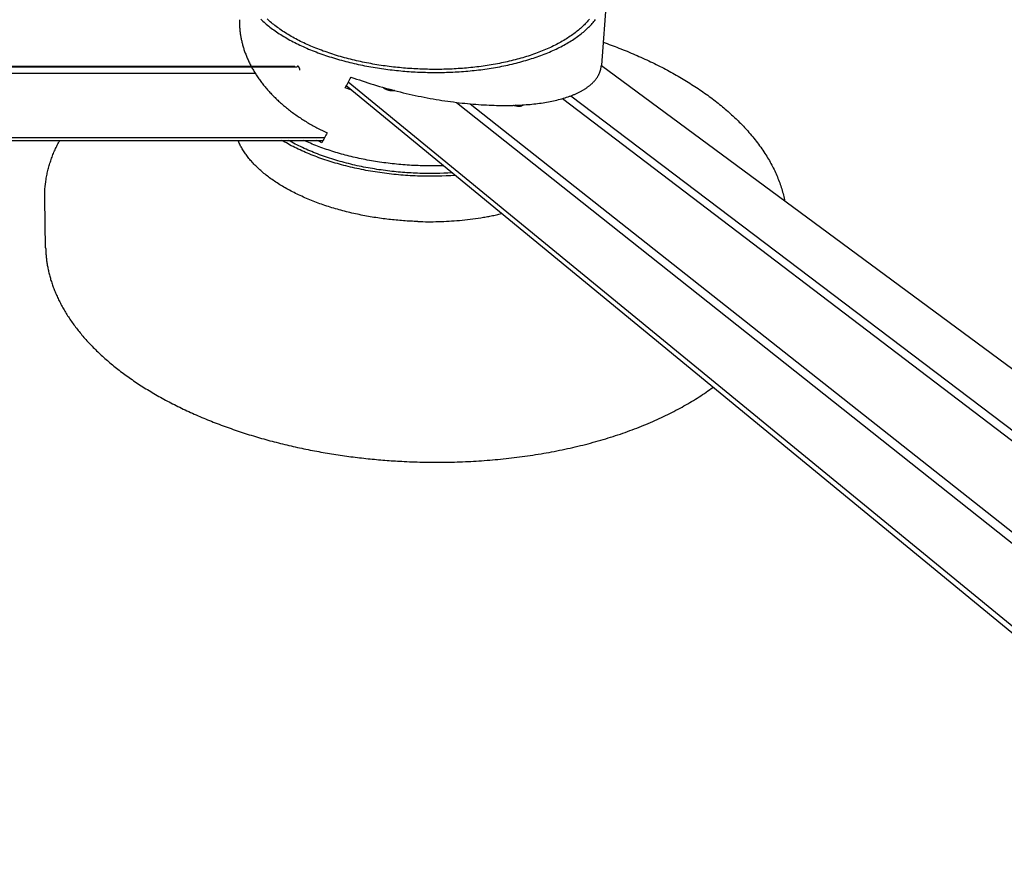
# Model space of a CAD drawing. Extents: x 18749 to 20793, y -4820 to -3491.
# Tile 7 of 19: x 20267 to 20602, y -4128 to -3846. Entities that reach past the tile are written whole.
import ezdxf

# ---------------------------------------------------------------- set-up
doc = ezdxf.new("R2010")
doc.units = 0
doc.layers.add('MAKE2D$VISIBLE$CURVAS', color=7, linetype='CONTINUOUS')

msp = doc.modelspace()

# ---------------------------------------------------------------- linework, layer by layer
at = {"layer": 'MAKE2D$VISIBLE$CURVAS'}
for p, q in [((20466.77, -3836.46), (20464.94, -3861.16)), ((19952.72, -3861.51), (20360.76, -3861.51)), ((19952.91, -3861.78), (20361.63, -3861.78)), ((20790.22, -4101.91), (20464.92, -3861.4)), ((19952.8, -3863.88), (20347.28, -3863.88)), ((20379.84, -3869.59), (20377.91, -3868.88)), ((20694.55, -4128.47), (20378.24, -3868.28)), ((20695.33, -4126.52), (20378.95, -3866.98)), ((20451.77, -3872.55), (20767.77, -4113.3)), ((20454.57, -3871.63), (20769.83, -4110.79)), ((20415.7, -3873.86), (20729.78, -4123.3)), ((20420.31, -3874.35), (20731.91, -4120.73)), ((20438.14, -3874.73), (20438.13, -3874.8)), ((20461.91, -3877.09), (20461.86, -3877.16)), ((19950.93, -3885.81), (20370.88, -3885.81)), ((19951.21, -3886.77), (20370.4, -3886.77)), ((20276.14, -3923.34), (20275.82, -3906.65))]:
    msp.add_line(p, q, dxfattribs=at)
for points in [[(20349.22, -3845.58), (20349.58, -3845.92), (20349.95, -3846.26), (20350.32, -3846.6), (20350.71, -3846.94), (20351.1, -3847.27), (20351.51, -3847.6), (20351.92, -3847.93), (20352.34, -3848.26), (20352.77, -3848.59), (20353.21, -3848.92), (20353.65, -3849.24), (20354.11, -3849.56), (20354.57, -3849.88), (20355.04, -3850.2), (20355.52, -3850.52), (20356.01, -3850.83), (20356.51, -3851.14), (20357.02, -3851.45), (20357.53, -3851.75), (20358.05, -3852.06), (20358.58, -3852.36), (20359.12, -3852.66), (20359.66, -3852.95), (20360.21, -3853.24), (20360.77, -3853.53), (20361.34, -3853.81), (20361.91, -3854.1), (20362.49, -3854.38), (20363.08, -3854.65), (20363.67, -3854.92), (20364.27, -3855.19), (20364.88, -3855.46), (20365.49, -3855.72), (20366.11, -3855.98), (20366.73, -3856.23), (20367.36, -3856.48), (20368, -3856.73), (20368.64, -3856.97), (20369.29, -3857.21), (20369.94, -3857.44), (20370.6, -3857.67), (20371.26, -3857.9), (20371.92, -3858.12), (20372.59, -3858.34), (20373.27, -3858.55), (20373.95, -3858.76), (20374.63, -3858.97), (20375.32, -3859.17), (20376.01, -3859.37), (20376.7, -3859.56), (20377.4, -3859.75), (20378.09, -3859.93), (20378.8, -3860.11), (20379.5, -3860.29), (20380.21, -3860.46), (20380.92, -3860.62), (20381.63, -3860.79), (20382.34, -3860.94), (20383.06, -3861.1), (20383.78, -3861.24), (20384.49, -3861.39), (20385.21, -3861.53), (20385.93, -3861.66), (20386.66, -3861.79), (20387.38, -3861.92), (20388.1, -3862.04), (20388.82, -3862.16), (20389.55, -3862.27), (20390.27, -3862.38), (20390.99, -3862.48), (20391.71, -3862.58), (20392.44, -3862.67), (20393.16, -3862.76), (20393.88, -3862.85), (20394.6, -3862.93), (20395.32, -3863.01), (20396.03, -3863.08), (20396.75, -3863.15), (20397.47, -3863.21), (20398.18, -3863.27), (20398.89, -3863.33), (20399.6, -3863.38), (20400.31, -3863.43), (20401.01, -3863.47), (20401.71, -3863.51), (20402.41, -3863.55), (20403.11, -3863.58), (20403.81, -3863.61), (20404.5, -3863.63), (20405.2, -3863.65), (20405.9, -3863.67), (20406.6, -3863.68), (20407.31, -3863.69), (20408.02, -3863.7), (20408.73, -3863.7), (20409.44, -3863.7), (20410.16, -3863.69), (20410.87, -3863.68), (20411.59, -3863.66), (20412.31, -3863.64), (20413.03, -3863.62), (20413.76, -3863.59), (20414.48, -3863.56), (20415.21, -3863.53), (20415.93, -3863.49), (20416.66, -3863.44), (20417.39, -3863.39), (20418.11, -3863.34), (20418.84, -3863.28), (20419.57, -3863.22), (20420.3, -3863.15), (20421.02, -3863.08), (20421.75, -3863), (20422.48, -3862.92), (20423.2, -3862.84), (20423.93, -3862.75), (20424.65, -3862.65), (20425.38, -3862.56), (20426.1, -3862.45), (20426.82, -3862.34), (20427.53, -3862.23), (20428.25, -3862.11), (20428.96, -3861.99), (20429.67, -3861.86), (20430.38, -3861.73), (20431.09, -3861.6), (20431.79, -3861.45), (20432.49, -3861.31), (20433.18, -3861.16), (20433.88, -3861), (20434.57, -3860.84), (20435.25, -3860.68), (20435.93, -3860.51), (20436.61, -3860.34), (20437.28, -3860.16), (20437.95, -3859.98), (20438.61, -3859.79), (20439.27, -3859.6), (20439.92, -3859.41), (20440.57, -3859.21), (20441.21, -3859), (20441.85, -3858.8), (20442.48, -3858.58), (20443.11, -3858.37), (20443.73, -3858.15), (20444.34, -3857.92), (20444.95, -3857.69), (20445.55, -3857.46), (20446.14, -3857.22), (20446.73, -3856.98), (20447.3, -3856.74), (20447.88, -3856.49), (20448.44, -3856.24), (20449, -3855.99), (20449.55, -3855.73), (20450.09, -3855.47), (20450.63, -3855.2), (20451.16, -3854.93), (20451.68, -3854.66), (20452.19, -3854.39), (20452.69, -3854.11), (20453.18, -3853.83), (20453.67, -3853.54), (20454.15, -3853.26), (20454.62, -3852.97), (20455.08, -3852.67), (20455.53, -3852.38), (20455.98, -3852.08), (20456.41, -3851.78), (20456.84, -3851.48), (20457.26, -3851.17), (20457.66, -3850.87), (20458.06, -3850.56), (20458.45, -3850.25), (20458.83, -3849.94), (20459.21, -3849.62), (20459.57, -3849.3), (20459.92, -3848.99), (20460.27, -3848.67), (20460.6, -3848.35), (20460.93, -3848.02), (20461.25, -3847.7), (20461.56, -3847.37), (20461.85, -3847.05), (20462.14, -3846.72), (20462.42, -3846.39), (20462.7, -3846.06), (20462.96, -3845.73)], [(20460.86, -3845.56), (20460.6, -3845.88), (20460.33, -3846.2), (20460.05, -3846.52), (20459.76, -3846.84), (20459.46, -3847.15), (20459.15, -3847.46), (20458.84, -3847.78), (20458.51, -3848.09), (20458.18, -3848.4), (20457.84, -3848.7), (20457.49, -3849.01), (20457.13, -3849.32), (20456.76, -3849.62), (20456.38, -3849.92), (20455.99, -3850.22), (20455.6, -3850.52), (20455.19, -3850.81), (20454.78, -3851.1), (20454.36, -3851.39), (20453.93, -3851.68), (20453.49, -3851.97), (20453.05, -3852.25), (20452.59, -3852.53), (20452.13, -3852.81), (20451.66, -3853.08), (20451.18, -3853.36), (20450.69, -3853.63), (20450.2, -3853.89), (20449.7, -3854.16), (20449.19, -3854.42), (20448.67, -3854.67), (20448.14, -3854.93), (20447.61, -3855.18), (20447.07, -3855.42), (20446.52, -3855.67), (20445.97, -3855.91), (20445.41, -3856.14), (20444.84, -3856.38), (20444.27, -3856.61), (20443.69, -3856.83), (20443.1, -3857.05), (20442.51, -3857.27), (20441.91, -3857.48), (20441.3, -3857.69), (20440.69, -3857.9), (20440.08, -3858.1), (20439.45, -3858.3), (20438.83, -3858.49), (20438.2, -3858.68), (20437.56, -3858.86), (20436.92, -3859.05), (20436.27, -3859.22), (20435.62, -3859.39), (20434.97, -3859.56), (20434.31, -3859.72), (20433.64, -3859.88), (20432.98, -3860.04), (20432.31, -3860.19), (20431.63, -3860.33), (20430.96, -3860.47), (20430.28, -3860.61), (20429.59, -3860.74), (20428.91, -3860.87), (20428.22, -3860.99), (20427.53, -3861.11), (20426.84, -3861.23), (20426.15, -3861.34), (20425.45, -3861.44), (20424.75, -3861.54), (20424.05, -3861.64), (20423.35, -3861.73), (20422.65, -3861.82), (20421.95, -3861.9), (20421.25, -3861.98), (20420.54, -3862.05), (20419.84, -3862.12), (20419.13, -3862.19), (20418.43, -3862.25), (20417.72, -3862.3), (20417.02, -3862.36), (20416.32, -3862.4), (20415.61, -3862.45), (20414.91, -3862.49), (20414.21, -3862.52), (20413.51, -3862.55), (20412.81, -3862.58), (20412.11, -3862.6), (20411.41, -3862.62), (20410.72, -3862.64), (20410.03, -3862.65), (20409.33, -3862.65), (20408.64, -3862.66), (20407.96, -3862.66), (20407.27, -3862.65), (20406.59, -3862.64), (20405.91, -3862.63), (20405.23, -3862.61), (20404.55, -3862.59), (20403.88, -3862.57), (20403.21, -3862.54), (20402.53, -3862.51), (20401.86, -3862.48), (20401.18, -3862.44), (20400.49, -3862.4), (20399.81, -3862.35), (20399.12, -3862.3), (20398.44, -3862.25), (20397.75, -3862.19), (20397.05, -3862.13), (20396.36, -3862.06), (20395.67, -3861.99), (20394.97, -3861.92), (20394.27, -3861.84), (20393.58, -3861.76), (20392.88, -3861.67), (20392.18, -3861.58), (20391.48, -3861.49), (20390.78, -3861.39), (20390.08, -3861.28), (20389.38, -3861.17), (20388.68, -3861.06), (20387.98, -3860.94), (20387.28, -3860.82), (20386.58, -3860.7), (20385.88, -3860.57), (20385.19, -3860.43), (20384.49, -3860.29), (20383.8, -3860.15), (20383.11, -3860), (20382.41, -3859.85), (20381.73, -3859.7), (20381.04, -3859.54), (20380.35, -3859.37), (20379.67, -3859.2), (20378.99, -3859.03), (20378.31, -3858.85), (20377.64, -3858.67), (20376.97, -3858.48), (20376.3, -3858.29), (20375.63, -3858.1), (20374.97, -3857.9), (20374.31, -3857.7), (20373.66, -3857.49), (20373.01, -3857.28), (20372.37, -3857.07), (20371.73, -3856.85), (20371.09, -3856.62), (20370.46, -3856.4), (20369.83, -3856.17), (20369.21, -3855.93), (20368.59, -3855.69), (20367.98, -3855.45), (20367.38, -3855.21), (20366.78, -3854.96), (20366.18, -3854.71), (20365.59, -3854.45), (20365.01, -3854.19), (20364.44, -3853.93), (20363.87, -3853.66), (20363.31, -3853.39), (20362.75, -3853.12), (20362.2, -3852.84), (20361.66, -3852.56), (20361.12, -3852.28), (20360.6, -3852), (20360.08, -3851.71), (20359.56, -3851.42), (20359.06, -3851.13), (20358.56, -3850.83), (20358.07, -3850.53), (20357.59, -3850.23), (20357.11, -3849.93), (20356.65, -3849.62), (20356.19, -3849.32), (20355.74, -3849.01), (20355.3, -3848.69), (20354.86, -3848.38), (20354.44, -3848.07), (20354.02, -3847.75), (20353.61, -3847.43), (20353.21, -3847.11), (20352.82, -3846.79), (20352.44, -3846.46), (20352.06, -3846.14), (20351.7, -3845.81), (20351.34, -3845.48)], [(20341.95, -3846.94), (20341.96, -3847.24), (20341.97, -3847.54), (20341.99, -3847.84), (20342.01, -3848.14), (20342.03, -3848.44), (20342.05, -3848.74), (20342.08, -3849.04), (20342.11, -3849.35), (20342.14, -3849.65), (20342.18, -3849.96), (20342.22, -3850.27), (20342.27, -3850.57), (20342.31, -3850.88), (20342.36, -3851.19), (20342.42, -3851.5), (20342.47, -3851.81), (20342.53, -3852.12), (20342.6, -3852.44), (20342.66, -3852.75), (20342.73, -3853.06), (20342.81, -3853.38), (20342.88, -3853.69), (20342.96, -3854.01), (20343.05, -3854.32), (20343.14, -3854.64), (20343.23, -3854.95), (20343.32, -3855.27), (20343.42, -3855.59), (20343.52, -3855.91), (20343.63, -3856.22), (20343.74, -3856.54), (20343.85, -3856.86), (20343.97, -3857.18), (20344.09, -3857.5), (20344.21, -3857.82), (20344.34, -3858.14), (20344.47, -3858.46), (20344.61, -3858.78), (20344.75, -3859.1), (20344.89, -3859.42), (20345.04, -3859.74), (20345.19, -3860.06), (20345.34, -3860.39), (20345.5, -3860.71), (20345.66, -3861.03), (20345.83, -3861.35), (20346, -3861.67), (20346.17, -3861.99), (20346.35, -3862.31), (20346.53, -3862.63), (20346.71, -3862.95), (20346.9, -3863.27), (20347.1, -3863.59), (20347.29, -3863.91), (20347.49, -3864.22), (20347.7, -3864.54), (20347.91, -3864.86), (20348.12, -3865.18), (20348.33, -3865.49), (20348.55, -3865.81), (20348.78, -3866.13), (20349.01, -3866.44), (20349.24, -3866.75), (20349.47, -3867.07), (20349.71, -3867.38), (20349.96, -3867.69), (20350.2, -3868), (20350.45, -3868.31), (20350.71, -3868.62), (20350.97, -3868.93), (20351.23, -3869.24), (20351.5, -3869.55), (20351.77, -3869.85), (20352.04, -3870.16), (20352.32, -3870.46), (20352.6, -3870.76), (20352.88, -3871.07), (20353.17, -3871.37), (20353.46, -3871.67), (20353.76, -3871.96), (20354.06, -3872.26), (20354.36, -3872.56), (20354.67, -3872.85), (20354.98, -3873.14), (20355.29, -3873.43), (20355.61, -3873.72), (20355.93, -3874.01), (20356.26, -3874.3), (20356.58, -3874.58), (20356.92, -3874.87), (20357.25, -3875.15), (20357.59, -3875.43), (20357.93, -3875.71), (20358.28, -3875.99), (20358.62, -3876.26), (20358.98, -3876.53), (20359.33, -3876.81), (20359.69, -3877.08), (20360.05, -3877.34), (20360.41, -3877.61), (20360.78, -3877.87), (20361.15, -3878.14), (20361.53, -3878.4), (20361.9, -3878.66), (20362.28, -3878.91), (20362.66, -3879.17), (20363.05, -3879.42), (20363.44, -3879.67), (20363.83, -3879.92), (20364.22, -3880.16), (20364.62, -3880.41), (20365.02, -3880.65), (20365.42, -3880.89), (20365.82, -3881.12), (20366.23, -3881.36), (20366.64, -3881.59), (20367.05, -3881.82), (20367.46, -3882.05), (20367.88, -3882.27), (20368.3, -3882.5), (20368.72, -3882.72), (20369.15, -3882.94), (20369.57, -3883.15), (20370, -3883.36), (20370.43, -3883.58), (20370.86, -3883.78), (20371.29, -3883.99), (20371.73, -3884.19)], [(20465.51, -3853.42), (20466.19, -3853.66), (20466.87, -3853.9), (20467.54, -3854.15), (20468.22, -3854.39), (20468.89, -3854.64), (20469.56, -3854.9), (20470.22, -3855.15), (20470.89, -3855.41), (20471.58, -3855.68), (20472.28, -3855.96), (20472.97, -3856.23), (20473.66, -3856.51), (20474.34, -3856.79), (20475.02, -3857.08), (20475.7, -3857.37), (20476.37, -3857.66), (20477.05, -3857.95), (20477.71, -3858.24), (20478.38, -3858.54), (20479.04, -3858.84), (20479.7, -3859.14), (20480.35, -3859.44), (20481.01, -3859.75), (20481.65, -3860.05), (20482.3, -3860.36), (20482.94, -3860.68), (20483.58, -3860.99), (20484.21, -3861.31), (20484.85, -3861.63), (20485.47, -3861.95), (20486.1, -3862.27), (20486.72, -3862.6), (20487.34, -3862.92), (20487.95, -3863.26), (20488.56, -3863.59), (20489.17, -3863.92), (20489.77, -3864.26), (20490.37, -3864.6), (20490.97, -3864.94), (20491.56, -3865.28), (20492.15, -3865.63), (20492.73, -3865.98), (20493.31, -3866.33), (20493.89, -3866.68), (20494.46, -3867.03), (20495.03, -3867.39), (20495.6, -3867.75), (20496.16, -3868.11), (20496.72, -3868.47), (20497.27, -3868.83), (20497.82, -3869.2), (20498.37, -3869.57), (20498.91, -3869.94), (20499.45, -3870.31), (20499.98, -3870.69), (20500.51, -3871.07), (20501.04, -3871.44), (20501.56, -3871.83), (20502.08, -3872.21), (20502.59, -3872.59), (20503.1, -3872.98), (20503.6, -3873.37), (20504.11, -3873.76), (20504.6, -3874.16), (20505.09, -3874.55), (20505.58, -3874.95), (20506.07, -3875.35), (20506.55, -3875.75), (20507.02, -3876.15), (20507.49, -3876.56), (20507.96, -3876.97), (20508.42, -3877.37), (20508.81, -3877.72), (20509.19, -3878.07), (20509.57, -3878.42), (20509.95, -3878.77), (20510.32, -3879.13), (20510.69, -3879.48), (20511.06, -3879.84), (20511.42, -3880.19), (20511.78, -3880.55), (20512.14, -3880.91), (20512.49, -3881.27), (20512.84, -3881.63), (20513.19, -3882), (20513.53, -3882.36), (20513.87, -3882.72), (20514.2, -3883.09), (20514.64, -3883.58), (20515.08, -3884.08), (20515.51, -3884.57), (20515.93, -3885.07), (20516.35, -3885.57), (20516.76, -3886.07), (20517.16, -3886.58), (20517.56, -3887.08), (20517.95, -3887.59), (20518.33, -3888.1), (20518.7, -3888.61), (20519.07, -3889.12), (20519.43, -3889.64), (20519.79, -3890.15), (20520.14, -3890.67), (20520.48, -3891.19), (20520.79, -3891.68), (20521.1, -3892.17), (20521.4, -3892.67), (20521.7, -3893.16), (20521.99, -3893.66), (20522.27, -3894.16), (20522.54, -3894.66), (20522.81, -3895.16), (20523.07, -3895.66), (20523.33, -3896.16), (20523.58, -3896.66), (20523.82, -3897.17), (20524.06, -3897.67), (20524.29, -3898.18), (20524.51, -3898.69), (20524.72, -3899.2), (20524.93, -3899.71), (20525.13, -3900.22), (20525.33, -3900.73), (20525.52, -3901.24), (20525.7, -3901.76), (20525.87, -3902.27), (20526.04, -3902.79), (20526.2, -3903.31), (20526.36, -3903.82), (20526.5, -3904.34), (20526.64, -3904.86), (20526.77, -3905.38), (20526.9, -3905.9), (20527.02, -3906.43), (20527.13, -3906.95), (20527.23, -3907.47)], [(20361.78, -3861.51), (20361.77, -3861.51), (20361.77, -3861.51), (20361.77, -3861.52), (20361.76, -3861.52), (20361.76, -3861.52), (20361.76, -3861.52), (20361.75, -3861.52), (20361.75, -3861.52), (20361.75, -3861.52), (20361.74, -3861.52), (20361.74, -3861.52), (20361.74, -3861.52), (20361.73, -3861.52), (20361.73, -3861.53), (20361.73, -3861.53), (20361.72, -3861.53), (20361.72, -3861.53), (20361.72, -3861.53), (20361.71, -3861.54), (20361.71, -3861.54), (20361.71, -3861.54), (20361.7, -3861.54), (20361.7, -3861.54), (20361.7, -3861.55), (20361.69, -3861.55), (20361.69, -3861.55), (20361.69, -3861.56), (20361.69, -3861.56), (20361.68, -3861.56), (20361.68, -3861.57), (20361.68, -3861.57), (20361.68, -3861.57), (20361.67, -3861.58), (20361.67, -3861.58), (20361.67, -3861.59), (20361.67, -3861.59), (20361.66, -3861.59), (20361.66, -3861.6), (20361.66, -3861.6), (20361.66, -3861.61), (20361.66, -3861.61), (20361.65, -3861.62), (20361.65, -3861.62), (20361.65, -3861.63), (20361.65, -3861.64), (20361.64, -3861.65), (20361.64, -3861.66), (20361.64, -3861.67), (20361.64, -3861.68), (20361.63, -3861.7), (20361.63, -3861.71), (20361.63, -3861.72), (20361.63, -3861.74), (20361.63, -3861.75), (20361.63, -3861.77), (20361.63, -3861.78)], [(20362.53, -3862.96), (20362.53, -3862.94), (20362.53, -3862.93), (20362.53, -3862.9), (20362.53, -3862.86), (20362.53, -3862.83), (20362.52, -3862.79), (20362.52, -3862.76), (20362.51, -3862.72), (20362.5, -3862.68), (20362.5, -3862.64), (20362.49, -3862.6), (20362.48, -3862.56), (20362.47, -3862.52), (20362.44, -3862.44), (20362.42, -3862.37), (20362.4, -3862.32), (20362.38, -3862.28), (20362.35, -3862.19), (20362.33, -3862.15), (20362.31, -3862.11), (20362.29, -3862.07), (20362.27, -3862.03), (20362.24, -3861.99), (20362.22, -3861.95), (20362.2, -3861.91), (20362.18, -3861.88), (20362.16, -3861.84), (20362.13, -3861.81), (20362.11, -3861.78), (20362.09, -3861.75), (20362.07, -3861.72), (20362.05, -3861.7), (20362.03, -3861.67), (20362, -3861.65), (20361.99, -3861.64), (20361.98, -3861.63), (20361.97, -3861.62), (20361.96, -3861.61), (20361.95, -3861.6), (20361.94, -3861.59), (20361.93, -3861.58), (20361.92, -3861.57), (20361.91, -3861.56), (20361.9, -3861.56), (20361.89, -3861.55), (20361.88, -3861.55), (20361.87, -3861.54), (20361.86, -3861.54), (20361.85, -3861.53), (20361.85, -3861.53), (20361.84, -3861.53), (20361.84, -3861.53), (20361.83, -3861.53), (20361.83, -3861.52), (20361.83, -3861.52), (20361.82, -3861.52), (20361.82, -3861.52), (20361.81, -3861.52), (20361.81, -3861.52), (20361.8, -3861.52), (20361.8, -3861.52), (20361.8, -3861.52), (20361.79, -3861.52), (20361.79, -3861.52), (20361.79, -3861.51), (20361.78, -3861.51), (20361.78, -3861.51)], [(20379.87, -3865.25), (20380.81, -3865.59), (20381.76, -3865.93), (20382.71, -3866.25), (20383.67, -3866.58), (20384.64, -3866.9), (20385.61, -3867.21), (20386.59, -3867.52), (20387.57, -3867.83), (20388.56, -3868.13), (20389.56, -3868.42), (20390.56, -3868.71), (20391.56, -3868.99), (20392.56, -3869.27), (20393.57, -3869.54), (20394.58, -3869.81), (20395.6, -3870.07), (20396.61, -3870.32), (20397.63, -3870.57), (20398.65, -3870.81), (20399.67, -3871.04), (20400.68, -3871.27), (20401.7, -3871.49), (20402.72, -3871.7), (20403.73, -3871.91), (20404.75, -3872.11), (20405.76, -3872.3), (20406.77, -3872.49), (20407.77, -3872.67), (20408.78, -3872.84), (20409.78, -3873.01), (20410.77, -3873.17), (20411.77, -3873.32), (20412.75, -3873.46), (20413.73, -3873.6), (20414.71, -3873.73), (20415.68, -3873.85), (20416.64, -3873.97), (20417.6, -3874.08), (20418.55, -3874.18), (20419.5, -3874.28), (20420.43, -3874.37), (20421.36, -3874.45), (20422.28, -3874.52), (20423.19, -3874.59), (20424.1, -3874.65), (20424.99, -3874.71), (20425.88, -3874.75), (20426.76, -3874.8), (20427.62, -3874.83), (20428.48, -3874.86), (20429.33, -3874.88), (20430.17, -3874.9), (20431, -3874.91), (20431.81, -3874.91), (20432.62, -3874.91), (20433.42, -3874.9), (20434.21, -3874.89), (20434.98, -3874.87), (20435.74, -3874.84), (20436.5, -3874.81), (20437.24, -3874.78), (20437.97, -3874.74), (20438.69, -3874.69), (20439.4, -3874.64), (20440.05, -3874.59), (20440.7, -3874.53), (20441.34, -3874.47), (20441.98, -3874.4), (20442.62, -3874.33), (20443.25, -3874.25), (20443.88, -3874.17), (20444.5, -3874.08), (20445.12, -3873.99), (20445.73, -3873.89), (20446.34, -3873.79), (20446.94, -3873.68), (20447.53, -3873.57), (20448.12, -3873.45), (20448.71, -3873.33), (20449.28, -3873.2), (20449.85, -3873.06), (20450.42, -3872.92), (20450.97, -3872.78), (20451.52, -3872.63), (20452.06, -3872.47), (20452.59, -3872.31), (20453.11, -3872.14), (20453.63, -3871.97), (20453.88, -3871.88), (20454.13, -3871.79), (20454.38, -3871.7), (20454.63, -3871.61), (20454.87, -3871.52), (20455.11, -3871.42), (20455.35, -3871.32), (20455.59, -3871.23), (20455.82, -3871.13), (20456.06, -3871.03), (20456.29, -3870.93), (20456.51, -3870.82), (20456.74, -3870.72), (20456.96, -3870.61), (20457.18, -3870.51), (20457.4, -3870.4), (20457.61, -3870.29), (20457.82, -3870.18), (20458.03, -3870.07), (20458.24, -3869.95), (20458.44, -3869.84), (20458.64, -3869.72), (20458.84, -3869.61), (20459.04, -3869.49), (20459.23, -3869.37), (20459.42, -3869.25), (20459.6, -3869.12), (20459.79, -3869), (20459.97, -3868.88), (20460.15, -3868.75), (20460.32, -3868.62), (20460.49, -3868.5), (20460.66, -3868.37), (20460.83, -3868.24), (20460.99, -3868.1), (20461.15, -3867.97), (20461.3, -3867.84), (20461.46, -3867.7), (20461.61, -3867.57), (20461.75, -3867.43), (20461.9, -3867.29), (20462.04, -3867.15), (20462.18, -3867.01), (20462.31, -3866.87), (20462.44, -3866.73), (20462.57, -3866.58), (20462.69, -3866.44), (20462.81, -3866.29), (20462.93, -3866.15), (20463.05, -3866), (20463.16, -3865.85), (20463.27, -3865.7), (20463.37, -3865.55), (20463.47, -3865.4), (20463.57, -3865.24), (20463.67, -3865.09), (20463.76, -3864.93), (20463.85, -3864.78), (20463.93, -3864.62), (20464.01, -3864.47), (20464.09, -3864.31), (20464.17, -3864.15), (20464.24, -3863.99), (20464.31, -3863.83), (20464.37, -3863.67), (20464.43, -3863.5), (20464.49, -3863.34), (20464.54, -3863.18), (20464.6, -3863.01), (20464.64, -3862.85), (20464.69, -3862.68), (20464.73, -3862.51), (20464.77, -3862.35), (20464.8, -3862.18), (20464.83, -3862.01), (20464.86, -3861.84), (20464.89, -3861.67), (20464.91, -3861.5), (20464.92, -3861.33), (20464.94, -3861.16)], [(20394.74, -3869.85), (20394.71, -3869.86), (20394.68, -3869.87), (20394.65, -3869.88), (20394.62, -3869.89), (20394.59, -3869.89), (20394.55, -3869.9), (20394.48, -3869.91), (20394.41, -3869.93), (20394.34, -3869.94), (20394.26, -3869.94), (20394.18, -3869.95), (20394.1, -3869.95), (20394.02, -3869.96), (20393.93, -3869.96), (20393.85, -3869.95), (20393.76, -3869.95), (20393.68, -3869.95), (20393.59, -3869.94), (20393.5, -3869.93), (20393.35, -3869.91), (20393.18, -3869.89), (20393.01, -3869.86), (20392.84, -3869.82), (20392.67, -3869.78), (20392.5, -3869.73), (20392.33, -3869.68), (20392.16, -3869.62), (20392, -3869.56), (20391.84, -3869.49), (20391.77, -3869.46), (20391.69, -3869.42), (20391.62, -3869.39), (20391.55, -3869.35), (20391.49, -3869.32), (20391.42, -3869.28), (20391.36, -3869.24), (20391.3, -3869.21), (20391.25, -3869.17), (20391.2, -3869.13), (20391.15, -3869.1), (20391.1, -3869.06)], [(20394.21, -3869.95), (20394.15, -3869.91), (20394.09, -3869.88), (20394.03, -3869.85), (20393.96, -3869.81), (20393.89, -3869.78), (20393.82, -3869.75), (20393.74, -3869.72), (20393.66, -3869.69), (20393.58, -3869.66), (20393.5, -3869.63), (20393.42, -3869.6), (20393.34, -3869.58), (20393.25, -3869.55), (20393.16, -3869.53), (20393.07, -3869.51), (20392.99, -3869.49), (20392.9, -3869.47), (20392.81, -3869.45), (20392.71, -3869.44), (20392.62, -3869.42), (20392.53, -3869.41), (20392.44, -3869.4), (20392.36, -3869.39), (20392.27, -3869.39), (20392.18, -3869.38), (20392.09, -3869.38), (20392.01, -3869.37), (20391.93, -3869.37), (20391.85, -3869.37), (20391.77, -3869.38), (20391.69, -3869.38), (20391.61, -3869.39)], [(20438.13, -3874.8), (20438.13, -3874.8), (20438.13, -3874.81), (20438.13, -3874.82), (20438.12, -3874.83), (20438.12, -3874.83), (20438.12, -3874.84), (20438.11, -3874.85), (20438.11, -3874.86), (20438.11, -3874.86), (20438.1, -3874.87), (20438.1, -3874.88), (20438.1, -3874.89), (20438.09, -3874.89), (20438.09, -3874.9), (20438.08, -3874.91), (20438.08, -3874.91), (20438.07, -3874.92), (20438.07, -3874.93), (20438.06, -3874.93), (20438.06, -3874.94), (20438.05, -3874.95), (20438.04, -3874.95), (20438.04, -3874.96), (20438.03, -3874.97), (20438.02, -3874.97), (20438.02, -3874.98), (20438.01, -3874.99), (20438, -3874.99), (20438, -3875), (20437.99, -3875.01), (20437.97, -3875.02), (20437.96, -3875.03), (20437.94, -3875.04), (20437.92, -3875.05), (20437.9, -3875.06), (20437.88, -3875.08), (20437.86, -3875.09), (20437.84, -3875.1), (20437.82, -3875.11), (20437.8, -3875.12), (20437.77, -3875.13), (20437.75, -3875.13), (20437.72, -3875.14), (20437.7, -3875.15), (20437.67, -3875.16), (20437.65, -3875.17), (20437.62, -3875.18), (20437.56, -3875.19), (20437.5, -3875.2), (20437.44, -3875.21), (20437.38, -3875.22), (20437.31, -3875.23), (20437.24, -3875.23), (20437.17, -3875.24), (20437.1, -3875.24), (20437.03, -3875.24), (20436.96, -3875.24), (20436.88, -3875.24), (20436.81, -3875.24), (20436.66, -3875.23), (20436.51, -3875.22), (20436.34, -3875.19), (20436.17, -3875.17), (20435.99, -3875.13), (20435.81, -3875.09), (20435.62, -3875.04), (20435.44, -3874.99), (20435.26, -3874.93), (20435.09, -3874.87)], [(20276.29, -3900.01), (20276.36, -3899.58), (20276.44, -3899.15), (20276.52, -3898.73), (20276.61, -3898.3), (20276.7, -3897.88), (20276.79, -3897.45), (20276.89, -3897.03), (20277, -3896.61), (20277.11, -3896.19), (20277.22, -3895.77), (20277.34, -3895.35), (20277.47, -3894.93), (20277.6, -3894.51), (20277.73, -3894.1), (20277.87, -3893.68), (20278.01, -3893.27), (20278.16, -3892.85), (20278.31, -3892.44), (20278.47, -3892.03), (20278.63, -3891.62), (20278.8, -3891.21), (20278.97, -3890.8), (20279.15, -3890.39), (20279.33, -3889.98), (20279.51, -3889.58), (20279.7, -3889.17), (20279.9, -3888.77), (20280.1, -3888.37), (20280.3, -3887.97), (20280.51, -3887.57), (20280.72, -3887.17), (20280.94, -3886.77)], [(20402.54, -3914.37), (20401.94, -3914.35), (20401.34, -3914.32), (20400.73, -3914.3), (20400.12, -3914.27), (20399.52, -3914.23), (20398.9, -3914.2), (20398.29, -3914.16), (20397.68, -3914.11), (20397.06, -3914.07), (20396.44, -3914.02), (20395.82, -3913.96), (20395.2, -3913.91), (20394.58, -3913.85), (20393.96, -3913.78), (20393.33, -3913.72), (20392.71, -3913.65), (20392.08, -3913.57), (20391.45, -3913.49), (20390.83, -3913.41), (20390.2, -3913.33), (20389.57, -3913.24), (20388.94, -3913.15), (20388.31, -3913.05), (20387.68, -3912.95), (20387.05, -3912.85), (20386.42, -3912.75), (20385.79, -3912.64), (20385.16, -3912.52), (20384.53, -3912.4), (20383.91, -3912.28), (20383.28, -3912.16), (20382.65, -3912.03), (20382.03, -3911.9), (20381.4, -3911.76), (20380.78, -3911.63), (20380.15, -3911.48), (20379.53, -3911.34), (20378.91, -3911.19), (20378.29, -3911.03), (20377.68, -3910.87), (20377.06, -3910.71), (20376.45, -3910.55), (20375.84, -3910.38), (20375.23, -3910.21), (20374.62, -3910.03), (20374.02, -3909.85), (20373.41, -3909.67), (20372.82, -3909.49), (20372.22, -3909.3), (20371.62, -3909.1), (20371.03, -3908.91), (20370.45, -3908.71), (20369.86, -3908.5), (20369.28, -3908.3), (20368.7, -3908.08), (20368.13, -3907.87), (20367.56, -3907.65), (20366.99, -3907.43), (20366.43, -3907.21), (20365.87, -3906.98), (20365.31, -3906.75), (20364.76, -3906.52), (20364.22, -3906.28), (20363.68, -3906.05), (20363.14, -3905.8), (20362.61, -3905.56), (20362.08, -3905.31), (20361.55, -3905.06), (20361.04, -3904.8), (20360.52, -3904.55), (20360.02, -3904.29), (20359.51, -3904.03), (20359.02, -3903.76), (20358.52, -3903.49), (20358.04, -3903.22), (20357.56, -3902.95), (20357.08, -3902.68), (20356.61, -3902.4), (20356.15, -3902.12), (20355.69, -3901.84), (20355.24, -3901.55), (20354.79, -3901.27), (20354.35, -3900.98), (20353.92, -3900.69), (20353.49, -3900.39), (20353.07, -3900.1), (20352.65, -3899.8), (20352.24, -3899.51), (20351.84, -3899.21), (20351.45, -3898.9), (20351.06, -3898.6), (20350.67, -3898.29), (20350.3, -3897.99), (20349.93, -3897.68), (20349.57, -3897.37), (20349.21, -3897.06), (20348.86, -3896.75), (20348.52, -3896.43), (20348.18, -3896.12), (20347.86, -3895.8), (20347.53, -3895.49), (20347.22, -3895.17), (20346.91, -3894.85), (20346.61, -3894.53), (20346.32, -3894.21), (20346.03, -3893.89), (20345.75, -3893.57), (20345.48, -3893.25), (20345.21, -3892.93), (20344.95, -3892.6), (20344.7, -3892.28), (20344.45, -3891.95), (20344.22, -3891.63), (20343.99, -3891.31), (20343.76, -3890.98), (20343.54, -3890.66), (20343.33, -3890.33), (20343.13, -3890.01), (20342.93, -3889.68), (20342.74, -3889.36), (20342.56, -3889.03), (20342.38, -3888.71), (20342.21, -3888.38), (20342.05, -3888.06), (20341.89, -3887.74), (20341.74, -3887.41), (20341.6, -3887.09), (20341.46, -3886.77)], [(20403.24, -3898.93), (20402.43, -3898.9), (20401.62, -3898.87), (20400.82, -3898.83), (20400.01, -3898.78), (20399.2, -3898.74), (20398.4, -3898.68), (20397.6, -3898.62), (20396.79, -3898.56), (20395.99, -3898.49), (20395.19, -3898.41), (20394.39, -3898.33), (20393.59, -3898.24), (20392.8, -3898.15), (20392, -3898.06), (20391.21, -3897.96), (20390.42, -3897.85), (20389.63, -3897.74), (20388.85, -3897.62), (20388.06, -3897.5), (20387.28, -3897.38), (20386.51, -3897.24), (20385.73, -3897.11), (20384.96, -3896.97), (20384.19, -3896.82), (20383.42, -3896.67), (20382.66, -3896.51), (20381.9, -3896.35), (20381.15, -3896.19), (20380.4, -3896.02), (20379.65, -3895.84), (20378.9, -3895.66), (20378.17, -3895.48), (20377.43, -3895.29), (20376.7, -3895.09), (20375.97, -3894.9), (20375.25, -3894.69), (20374.53, -3894.49), (20373.82, -3894.28), (20373.11, -3894.06), (20372.41, -3893.84), (20371.72, -3893.61), (20371.02, -3893.39), (20370.34, -3893.15), (20369.66, -3892.91), (20368.98, -3892.67), (20368.31, -3892.43), (20367.65, -3892.18), (20366.99, -3891.92), (20366.34, -3891.67), (20365.7, -3891.41), (20365.06, -3891.14), (20364.42, -3890.87), (20363.8, -3890.6), (20363.18, -3890.32), (20362.56, -3890.04), (20361.96, -3889.76), (20361.36, -3889.47), (20360.77, -3889.18), (20360.18, -3888.88), (20359.6, -3888.59), (20359.03, -3888.28), (20358.47, -3887.98), (20357.91, -3887.67), (20357.36, -3887.36), (20356.85, -3887.07), (20356.35, -3886.77)], [(20403.22, -3897.99), (20402.49, -3897.97), (20401.76, -3897.94), (20401.03, -3897.9), (20400.3, -3897.87), (20399.57, -3897.82), (20398.84, -3897.78), (20398.11, -3897.72), (20397.39, -3897.67), (20396.66, -3897.61), (20395.94, -3897.54), (20395.21, -3897.47), (20394.49, -3897.4), (20393.77, -3897.32), (20393.04, -3897.24), (20392.32, -3897.15), (20391.6, -3897.06), (20390.85, -3896.96), (20390.11, -3896.85), (20389.36, -3896.74), (20388.62, -3896.63), (20387.88, -3896.51), (20387.14, -3896.39), (20386.4, -3896.26), (20385.67, -3896.13), (20384.92, -3895.99), (20384.17, -3895.84), (20383.43, -3895.69), (20382.69, -3895.54), (20381.96, -3895.38), (20381.23, -3895.21), (20380.5, -3895.04), (20379.77, -3894.87), (20379.04, -3894.69), (20378.31, -3894.5), (20377.58, -3894.31), (20376.86, -3894.12), (20376.14, -3893.92), (20375.43, -3893.71), (20374.72, -3893.5), (20374.02, -3893.29), (20373.31, -3893.07), (20372.6, -3892.84), (20371.91, -3892.61), (20371.21, -3892.38), (20370.53, -3892.14), (20369.85, -3891.89), (20369.17, -3891.65), (20368.5, -3891.39), (20367.83, -3891.13), (20367.17, -3890.87), (20366.52, -3890.6), (20365.87, -3890.33), (20365.22, -3890.06), (20364.59, -3889.78), (20363.96, -3889.49), (20363.34, -3889.2), (20362.72, -3888.91), (20362.12, -3888.62), (20361.52, -3888.32), (20360.92, -3888.02), (20360.34, -3887.71), (20359.76, -3887.4), (20359.19, -3887.09), (20358.63, -3886.77)], [(20411.19, -3895.38), (20410.68, -3895.4), (20410.16, -3895.41), (20409.65, -3895.42), (20409.14, -3895.43), (20408.62, -3895.44), (20408.11, -3895.45), (20407.59, -3895.45), (20407.08, -3895.45), (20406.34, -3895.45), (20405.6, -3895.44), (20404.86, -3895.43), (20404.12, -3895.41), (20403.39, -3895.39), (20402.65, -3895.37), (20401.92, -3895.34), (20401.18, -3895.3), (20400.45, -3895.27), (20399.72, -3895.22), (20398.98, -3895.18), (20398.25, -3895.12), (20397.53, -3895.07), (20396.8, -3895.01), (20396.07, -3894.94), (20395.35, -3894.87), (20394.62, -3894.8), (20393.9, -3894.72), (20393.18, -3894.64), (20392.46, -3894.55), (20391.75, -3894.46), (20391.03, -3894.37), (20390.32, -3894.27), (20389.61, -3894.17), (20388.9, -3894.06), (20388.2, -3893.95), (20387.5, -3893.83), (20386.79, -3893.71), (20386.1, -3893.59), (20385.4, -3893.46), (20384.71, -3893.33), (20384.02, -3893.19), (20383.33, -3893.05), (20382.65, -3892.9), (20381.96, -3892.75), (20381.29, -3892.6), (20380.61, -3892.45), (20379.94, -3892.28), (20379.27, -3892.12), (20378.6, -3891.95), (20377.94, -3891.78), (20377.28, -3891.6), (20376.63, -3891.42), (20375.98, -3891.24), (20375.33, -3891.05), (20374.68, -3890.86), (20374.04, -3890.66), (20373.41, -3890.46), (20372.77, -3890.26), (20372.15, -3890.05), (20371.52, -3889.84), (20370.9, -3889.63), (20370.29, -3889.41), (20369.68, -3889.19), (20369.07, -3888.96), (20368.47, -3888.73), (20367.87, -3888.5), (20367.28, -3888.26), (20366.69, -3888.02), (20366.11, -3887.78), (20365.53, -3887.53), (20364.95, -3887.28), (20364.38, -3887.03), (20363.82, -3886.77)], [(20402.54, -3914.37), (20403.41, -3914.39), (20404.28, -3914.41), (20405.16, -3914.42), (20406.03, -3914.43), (20406.92, -3914.43), (20407.8, -3914.42), (20408.69, -3914.41), (20409.58, -3914.39), (20410.48, -3914.36), (20411.37, -3914.33), (20412.27, -3914.28), (20413.17, -3914.24), (20414.07, -3914.18), (20414.97, -3914.12), (20415.87, -3914.05), (20416.78, -3913.97), (20417.68, -3913.88), (20418.58, -3913.79), (20419.49, -3913.69), (20420.39, -3913.58), (20421.29, -3913.47), (20422.19, -3913.35), (20423.08, -3913.21), (20423.98, -3913.08), (20424.43, -3913), (20424.87, -3912.93), (20425.32, -3912.85), (20425.76, -3912.78), (20426.21, -3912.7), (20426.65, -3912.62), (20427.09, -3912.53), (20427.53, -3912.45), (20427.97, -3912.36), (20428.41, -3912.27), (20428.85, -3912.18), (20429.28, -3912.09), (20429.72, -3911.99), (20430.15, -3911.89), (20430.59, -3911.79), (20431.02, -3911.69)], [(20276.14, -3923.34), (20276.15, -3923.7), (20276.16, -3924.06), (20276.18, -3924.42), (20276.19, -3924.78), (20276.22, -3925.14), (20276.24, -3925.5), (20276.27, -3925.86), (20276.3, -3926.23), (20276.34, -3926.59), (20276.38, -3926.96), (20276.42, -3927.32), (20276.47, -3927.69), (20276.52, -3928.06), (20276.57, -3928.43), (20276.63, -3928.8), (20276.69, -3929.17), (20276.76, -3929.54), (20276.83, -3929.91), (20276.9, -3930.28), (20276.98, -3930.65), (20277.06, -3931.03), (20277.14, -3931.4), (20277.23, -3931.78), (20277.32, -3932.15), (20277.42, -3932.53), (20277.52, -3932.91), (20277.62, -3933.29), (20277.73, -3933.66), (20277.84, -3934.04), (20277.95, -3934.42), (20278.07, -3934.8), (20278.2, -3935.18), (20278.32, -3935.57), (20278.46, -3935.95), (20278.59, -3936.33), (20278.73, -3936.71), (20278.87, -3937.1), (20279.02, -3937.48), (20279.17, -3937.86), (20279.33, -3938.25), (20279.49, -3938.63), (20279.66, -3939.02), (20279.82, -3939.4), (20280, -3939.79), (20280.17, -3940.18), (20280.36, -3940.56), (20280.54, -3940.95), (20280.73, -3941.34), (20280.93, -3941.72), (20281.13, -3942.11), (20281.33, -3942.5), (20281.54, -3942.89), (20281.75, -3943.28), (20281.96, -3943.66), (20282.18, -3944.05), (20282.41, -3944.44), (20282.64, -3944.83), (20282.87, -3945.22), (20283.11, -3945.61), (20283.35, -3946), (20283.6, -3946.38), (20283.85, -3946.77), (20284.1, -3947.16), (20284.36, -3947.55), (20284.63, -3947.94), (20284.9, -3948.33), (20285.17, -3948.71), (20285.45, -3949.1), (20285.73, -3949.49), (20286.02, -3949.88), (20286.31, -3950.26), (20286.61, -3950.65), (20286.91, -3951.04), (20287.21, -3951.42), (20287.52, -3951.81), (20287.83, -3952.2), (20288.15, -3952.58), (20288.47, -3952.97), (20288.8, -3953.35), (20289.13, -3953.74), (20289.47, -3954.12), (20289.81, -3954.5), (20290.16, -3954.89), (20290.51, -3955.27), (20290.86, -3955.65), (20291.22, -3956.03), (20291.58, -3956.41), (20291.95, -3956.79), (20292.32, -3957.17), (20292.7, -3957.55), (20293.08, -3957.93), (20293.46, -3958.3), (20293.85, -3958.68), (20294.25, -3959.05), (20294.65, -3959.43), (20295.05, -3959.8), (20295.46, -3960.18), (20295.87, -3960.55), (20296.29, -3960.92), (20296.71, -3961.29), (20297.13, -3961.66), (20297.56, -3962.03), (20297.99, -3962.4), (20298.43, -3962.76), (20298.87, -3963.13), (20299.32, -3963.49), (20299.77, -3963.85), (20300.23, -3964.22), (20300.69, -3964.58), (20301.15, -3964.94), (20301.62, -3965.3), (20302.09, -3965.65), (20302.56, -3966.01), (20303.05, -3966.36), (20303.53, -3966.72), (20304.02, -3967.07), (20304.51, -3967.42), (20305.01, -3967.77), (20305.51, -3968.12), (20306.01, -3968.47), (20306.52, -3968.81), (20307.03, -3969.16), (20307.55, -3969.5), (20308.07, -3969.84), (20308.6, -3970.18), (20309.12, -3970.52), (20309.66, -3970.85), (20310.19, -3971.19), (20310.73, -3971.52), (20311.28, -3971.85), (20311.82, -3972.18), (20312.38, -3972.51), (20312.93, -3972.84), (20313.49, -3973.16), (20314.05, -3973.49), (20314.62, -3973.81), (20315.19, -3974.13), (20315.76, -3974.44), (20316.33, -3974.76), (20316.91, -3975.07), (20317.5, -3975.39), (20318.08, -3975.7), (20318.67, -3976.01), (20319.27, -3976.31), (20319.86, -3976.62), (20320.46, -3976.92), (20321.07, -3977.22), (20321.67, -3977.52), (20322.28, -3977.82), (20322.9, -3978.11), (20323.51, -3978.41), (20324.13, -3978.7), (20324.75, -3978.99), (20325.38, -3979.27), (20326.01, -3979.56), (20326.64, -3979.84), (20327.27, -3980.12), (20327.91, -3980.4), (20328.55, -3980.67), (20329.19, -3980.95), (20329.83, -3981.22), (20330.48, -3981.49), (20331.13, -3981.76), (20331.78, -3982.02), (20332.44, -3982.28), (20333.09, -3982.54), (20333.75, -3982.8), (20334.42, -3983.06), (20335.08, -3983.31), (20335.75, -3983.56), (20336.42, -3983.81), (20337.09, -3984.06), (20337.76, -3984.3), (20338.44, -3984.54), (20339.12, -3984.78), (20339.8, -3985.02), (20340.48, -3985.26), (20341.16, -3985.49), (20341.85, -3985.72), (20342.54, -3985.95), (20343.23, -3986.17), (20343.92, -3986.39), (20344.61, -3986.61), (20345.31, -3986.83), (20346.01, -3987.05), (20346.71, -3987.26), (20347.41, -3987.47), (20348.11, -3987.68), (20348.81, -3987.88), (20349.52, -3988.08), (20350.22, -3988.29), (20350.93, -3988.48), (20351.64, -3988.68), (20352.35, -3988.87), (20353.06, -3989.06), (20353.77, -3989.25), (20354.49, -3989.43), (20355.2, -3989.62), (20355.92, -3989.8), (20356.64, -3989.97), (20357.35, -3990.15), (20358.07, -3990.32), (20358.79, -3990.49), (20359.51, -3990.66), (20360.23, -3990.82), (20360.96, -3990.99), (20361.68, -3991.15), (20362.4, -3991.3), (20363.13, -3991.46), (20363.85, -3991.61), (20364.58, -3991.76), (20365.3, -3991.9), (20366.03, -3992.05), (20366.75, -3992.19), (20367.48, -3992.33), (20368.21, -3992.47), (20368.94, -3992.6), (20369.66, -3992.73), (20370.39, -3992.86), (20371.12, -3992.99), (20371.85, -3993.11), (20372.58, -3993.23), (20373.3, -3993.35), (20374.03, -3993.47), (20374.76, -3993.58), (20375.49, -3993.69), (20376.22, -3993.8), (20376.94, -3993.91), (20377.67, -3994.01), (20378.4, -3994.11), (20379.13, -3994.21), (20379.85, -3994.31), (20380.58, -3994.4), (20381.3, -3994.49), (20382.03, -3994.58), (20382.75, -3994.67), (20383.48, -3994.75), (20384.2, -3994.83), (20384.93, -3994.91), (20385.65, -3994.99), (20386.37, -3995.06), (20387.09, -3995.13), (20387.81, -3995.2), (20388.53, -3995.27), (20389.25, -3995.33), (20389.97, -3995.39), (20390.68, -3995.45), (20391.4, -3995.51), (20392.12, -3995.57), (20392.83, -3995.62), (20393.54, -3995.67), (20394.26, -3995.72), (20394.97, -3995.76), (20395.68, -3995.81), (20396.38, -3995.85), (20397.09, -3995.89), (20397.97, -3995.93), (20398.85, -3995.97), (20399.74, -3996.01), (20400.62, -3996.05), (20401.51, -3996.08), (20402.4, -3996.11), (20403.3, -3996.13), (20404.19, -3996.15), (20405.09, -3996.17), (20405.99, -3996.18), (20406.89, -3996.19), (20407.79, -3996.2), (20408.69, -3996.2), (20409.6, -3996.2), (20410.5, -3996.2), (20411.41, -3996.19), (20412.32, -3996.18), (20413.23, -3996.17), (20414.14, -3996.15), (20415.06, -3996.12), (20415.97, -3996.1), (20416.89, -3996.07), (20417.8, -3996.03), (20418.72, -3996), (20419.64, -3995.95), (20420.56, -3995.91), (20421.47, -3995.86), (20422.39, -3995.81), (20423.31, -3995.75), (20424.24, -3995.69), (20425.16, -3995.62), (20426.08, -3995.55), (20427, -3995.48), (20427.92, -3995.4), (20428.84, -3995.32), (20429.76, -3995.24), (20430.68, -3995.15), (20431.61, -3995.05), (20432.53, -3994.96), (20433.45, -3994.85), (20434.37, -3994.75), (20435.28, -3994.64), (20436.2, -3994.53), (20437.12, -3994.41), (20438.04, -3994.29), (20438.95, -3994.16), (20439.87, -3994.03), (20440.78, -3993.89), (20441.69, -3993.76), (20442.6, -3993.61), (20443.51, -3993.47), (20444.42, -3993.31), (20445.33, -3993.16), (20446.23, -3993), (20447.14, -3992.84), (20448.04, -3992.67), (20448.94, -3992.5), (20449.84, -3992.32), (20450.73, -3992.14), (20451.63, -3991.96), (20452.52, -3991.77), (20453.41, -3991.58), (20454.29, -3991.38), (20455.18, -3991.18), (20456.06, -3990.97), (20456.93, -3990.77), (20457.81, -3990.55), (20458.68, -3990.34), (20459.55, -3990.12), (20460.42, -3989.89), (20461.28, -3989.66), (20462.14, -3989.43), (20463, -3989.19), (20463.85, -3988.95), (20464.7, -3988.7), (20465.55, -3988.46), (20466.39, -3988.2), (20467.23, -3987.95), (20468.07, -3987.69), (20468.9, -3987.42), (20469.73, -3987.15), (20470.55, -3986.88), (20471.37, -3986.6), (20472.18, -3986.33), (20472.99, -3986.04), (20473.8, -3985.75), (20474.6, -3985.46), (20475.4, -3985.17), (20476.19, -3984.87), (20476.98, -3984.57), (20477.76, -3984.26), (20478.54, -3983.95), (20479.31, -3983.64), (20480.08, -3983.33), (20480.85, -3983.01), (20481.6, -3982.68), (20482.36, -3982.36), (20483.11, -3982.03), (20483.85, -3981.69), (20484.59, -3981.36), (20485.32, -3981.02), (20486.04, -3980.67), (20486.76, -3980.33), (20487.48, -3979.98), (20488.19, -3979.63), (20488.89, -3979.27), (20489.59, -3978.91), (20490.28, -3978.55), (20490.97, -3978.19), (20491.65, -3977.82), (20492.32, -3977.45), (20492.99, -3977.08), (20493.65, -3976.7), (20494.31, -3976.32), (20494.96, -3975.94), (20495.6, -3975.55), (20496.24, -3975.17), (20496.87, -3974.78), (20497.49, -3974.39), (20498.11, -3973.99), (20498.72, -3973.59), (20499.32, -3973.2), (20499.92, -3972.79), (20500.51, -3972.39), (20501.1, -3971.98), (20501.68, -3971.57), (20502.25, -3971.16), (20502.81, -3970.75)]]:
    msp.add_lwpolyline(points, dxfattribs=at)
for centre, radius, start, end in [((20371.98, -3846.17), 30.03, 179.2086, 181.4785), ((20185.46, -3762.53), 219.89, 331.075, 332.1486), ((20434.86, -3879.45), 4.66, 64.4168, 80.5555), ((20512.37, -3958.67), 159.14, 152.0968, 153.4818)]:
    msp.add_arc(centre, radius, start, end, dxfattribs=at)
at = {"layer": 'MAKE2D$VISIBLE$CURVAS', "extrusion": (0, 0, -1)}
for centre, radius, start, end in [((-20391.99, -3867.93), 1.44, 308.1923, 323.0997), ((-20401.57, -3823.68), 71.32, 296.3, 297.7924), ((-20313.14, -3905.94), 37.33, 358.9125, 9.1524), ((-20406.98, -3780.23), 117.83, 266.5024, 271.8287), ((-20407.1, -3777.77), 121.22, 266.146, 271.8255)]:
    msp.add_arc(centre, radius, start, end, dxfattribs=at)

doc.saveas('drawing.dxf')
